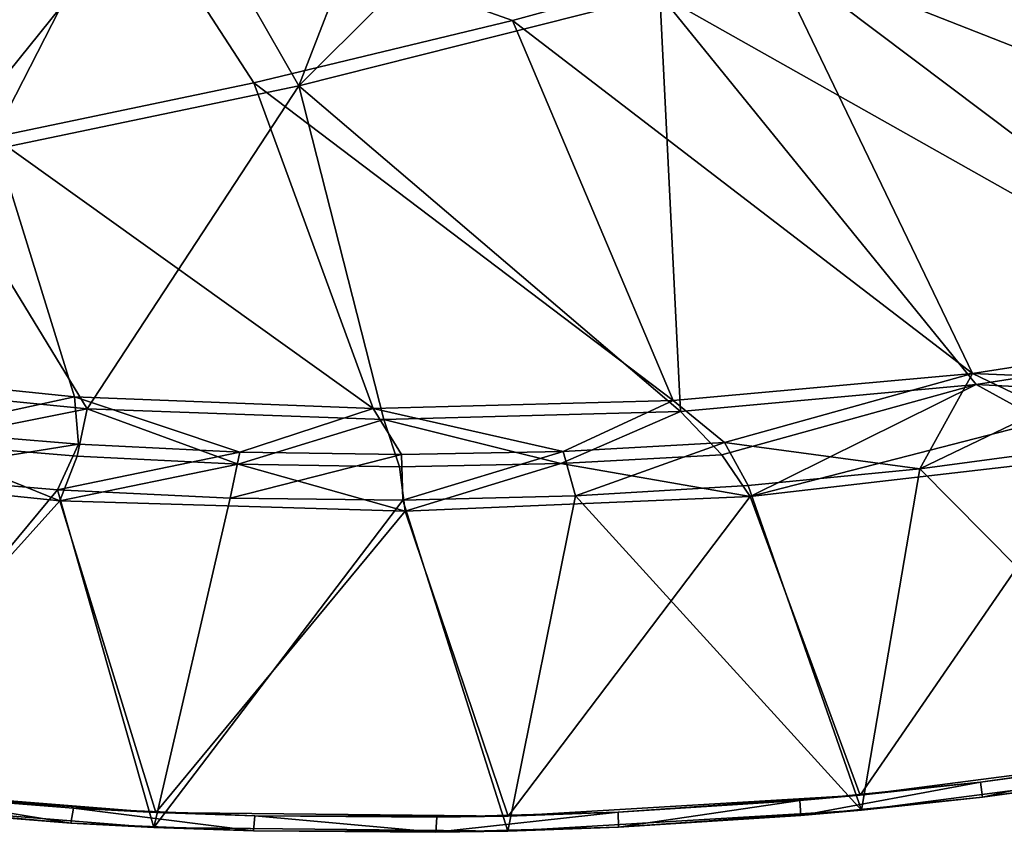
# Model space of a CAD drawing. Header units: metres. Extents: x 0 to 1651, y -1070 to 0.
# Tile 13 of 112: x 560 to 757, y -1070 to -908. Entities that reach past the tile are written whole.
import ezdxf

# ---------------------------------------------------------------- set-up
doc = ezdxf.new("R2010")
doc.units = ezdxf.units.M

msp = doc.modelspace()

# ---------------------------------------------------------------- linework, layer by layer
at = {"layer": 'None'}
for points in [[(687.702698, -902.677124, -63), (615.638672, -920.923889, -63), (682.642212, -854.043579, -406)], [(615.638672, -920.923889, -63), (636.776367, -866.25531, -406), (682.642212, -854.043579, -406)], [(636.776367, -866.25531, -406), (615.638672, -920.923889, -63), (590.582947, -877.16272, -406)], [(590.582947, -877.16272, -406), (543.202576, -935.981506, -63), (530.069397, -889.384277, -406)], [(615.638672, -920.923889, -63), (543.202576, -935.981506, -63), (590.582947, -877.16272, -406)], [(760.212036, -878.177368, -60), (709.468689, -893.793701, -60), (867.978882, -956.014832, -60)], [(517.490356, -892.671936, -377.175201), (554.688477, -931.153809, -60), (580.733521, -880.355408, -377.175201)], [(554.688477, -931.153809, -60), (606.657959, -920.294556, -60), (580.733521, -880.355408, -377.175201)], [(580.733521, -880.355408, -377.175201), (606.657959, -920.294556, -60), (658.267761, -907.837219, -60)], [(658.267761, -907.837219, -60), (709.468689, -893.793701, -60), (580.733521, -880.355408, -377.175201)], [(687.702698, -902.677124, -63), (759.171509, -881.255981, -63), (809.482178, -971.373596, -63)], [(709.468689, -893.793701, -60), (658.267761, -907.837219, -60), (750.167175, -978.336487, -60)], [(709.468689, -893.793701, -60), (809.494446, -969.064758, -60), (867.978882, -956.014832, -60)], [(809.494446, -969.064758, -60), (709.468689, -893.793701, -60), (750.167175, -978.336487, -60)], [(615.638672, -920.923889, -63), (687.702698, -902.677124, -63), (691.852539, -985.91217, -63)], [(691.852539, -985.91217, -63), (687.702698, -902.677124, -63), (750.898499, -980.512817, -63)], [(687.702698, -902.677124, -63), (809.482178, -971.373596, -63), (750.898499, -980.512817, -63)], [(658.267761, -907.837219, -60), (606.657959, -920.294556, -60), (690.365417, -983.760315, -60)], [(750.167175, -978.336487, -60), (658.267761, -907.837219, -60), (690.365417, -983.760315, -60)], [(543.202576, -935.981506, -63), (615.638672, -920.923889, -63), (573.328857, -985.418701, -63)], [(606.657959, -920.294556, -60), (554.688477, -931.153809, -60), (630.46344, -985.314392, -60)], [(615.638672, -920.923889, -63), (632.582886, -987.549683, -63), (573.328857, -985.418701, -63)], [(690.365417, -983.760315, -60), (606.657959, -920.294556, -60), (630.46344, -985.314392, -60)], [(632.582886, -987.549683, -63), (615.638672, -920.923889, -63), (691.852539, -985.91217, -63)], [(554.688477, -931.153809, -60), (511.839081, -976.966003, -60), (570.833679, -983.025208, -60)], [(630.46344, -985.314392, -60), (554.688477, -931.153809, -60), (570.833679, -983.025208, -60)], [(543.202576, -935.981506, -63), (573.328857, -985.418701, -63), (514.329956, -979.527832, -63)], [(809.494446, -969.064758, -60), (750.167175, -978.336487, -60), (796.614685, -980.250916, -29.795856)], [(750.898499, -980.512817, -63), (809.482178, -971.373596, -63), (796.01178, -982.831787, -32.145981)], [(570.833679, -983.025208, -60), (511.839081, -976.966003, -60), (539.495056, -989.782227, -29.718754)], [(750.167175, -978.336487, -60), (690.365417, -983.760315, -60), (700.601379, -992.144958, -29.766943)], [(739.665466, -997.369873), (750.167175, -978.336487, -60), (700.601379, -992.144958, -29.766943)], [(750.167175, -978.336487, -60), (739.665466, -997.369873), (764.753906, -985.31842, -29.786219)], [(796.614685, -980.250916, -29.795856), (750.167175, -978.336487, -60), (764.753906, -985.31842, -29.786219)], [(539.263672, -992.156433, -32.133137), (514.329956, -979.527832, -63), (573.328857, -985.418701, -63)], [(691.852539, -985.91217, -63), (750.898499, -980.512817, -63), (700.12915, -994.608032, -32.139267)], [(700.12915, -994.608032, -32.139267), (750.898499, -980.512817, -63), (705.734619, -1002.91449, -3)], [(705.734619, -1002.91449, -3), (750.898499, -980.512817, -63), (764.194214, -987.857178, -32.143085)], [(750.898499, -980.512817, -63), (796.01178, -982.831787, -32.145981), (764.194214, -987.857178, -32.143085)], [(571.645508, -992.47699, -29.728392), (570.833679, -983.025208, -60), (539.495056, -989.782227, -29.718754)], [(630.46344, -985.314392, -60), (570.833679, -983.025208, -60), (603.869812, -994.06189, -29.738029)], [(570.833679, -983.025208, -60), (571.645508, -992.47699, -29.728392), (603.869812, -994.06189, -29.738029)], [(690.365417, -983.760315, -60), (630.46344, -985.314392, -60), (668.386169, -993.895752, -29.757305)], [(700.601379, -992.144958, -29.766943), (690.365417, -983.760315, -60), (668.386169, -993.895752, -29.757305)], [(573.328857, -985.418701, -63), (571.365784, -994.85614, -32.134457), (539.263672, -992.156433, -32.133137)], [(603.539795, -996.452515, -32.135738), (571.365784, -994.85614, -32.134457), (573.328857, -985.418701, -63)], [(632.582886, -987.549683, -63), (603.539795, -996.452515, -32.135738), (573.328857, -985.418701, -63)], [(630.46344, -985.314392, -60), (603.869812, -994.06189, -29.738029), (636.129517, -994.535034, -29.747667)], [(668.386169, -993.895752, -29.757305), (630.46344, -985.314392, -60), (636.129517, -994.535034, -29.747667)], [(632.582886, -987.549683, -63), (691.852539, -985.91217, -63), (667.959106, -996.328552, -32.138042)], [(691.852539, -985.91217, -63), (700.12915, -994.608032, -32.139267), (667.959106, -996.328552, -32.138042)], [(764.753906, -985.31842, -29.786219), (739.665466, -997.369873), (773.860962, -992.790894)], [(635.749756, -996.943726, -32.136932), (603.539795, -996.452515, -32.135738), (632.582886, -987.549683, -63)], [(667.959106, -996.328552, -32.138042), (635.749756, -996.943726, -32.136932), (632.582886, -987.549683, -63)], [(774.243713, -995.007019, -3), (705.734619, -1002.91449, -3), (764.194214, -987.857178, -32.143085)], [(533.0625, -998.609314), (571.645508, -992.47699, -29.728392), (539.495056, -989.782227, -29.718754)], [(539.263672, -992.156433, -32.133137), (567.899963, -1003.767029, -3), (499.298248, -996.707825, -3)], [(571.645508, -992.47699, -29.728392), (533.0625, -998.609314), (567.439331, -1001.531433)], [(571.365784, -994.85614, -32.134457), (567.899963, -1003.767029, -3), (539.263672, -992.156433, -32.133137)], [(603.869812, -994.06189, -29.738029), (571.645508, -992.47699, -29.728392), (567.439331, -1001.531433)], [(670.888489, -1002.789429), (700.601379, -992.144958, -29.766943), (668.386169, -993.895752, -29.757305)], [(670.888489, -1002.789429), (705.326172, -1000.704163), (700.601379, -992.144958, -29.766943)], [(705.326172, -1000.704163), (739.665466, -997.369873), (700.601379, -992.144958, -29.766943)], [(739.665466, -997.369873), (798.080994, -1056.437134), (773.860962, -992.790894)], [(603.869812, -994.06189, -29.738029), (567.439331, -1001.531433), (601.899536, -1003.203308)], [(603.539795, -996.452515, -32.135738), (567.899963, -1003.767029, -3), (571.365784, -994.85614, -32.134457)], [(636.129517, -994.535034, -29.747667), (603.869812, -994.06189, -29.738029), (601.899536, -1003.203308)], [(601.899536, -1003.203308), (636.397766, -1003.622803), (636.129517, -994.535034, -29.747667)], [(636.397766, -1003.622803), (668.386169, -993.895752, -29.757305), (636.129517, -994.535034, -29.747667)], [(636.397766, -1003.622803), (670.888489, -1002.789429), (668.386169, -993.895752, -29.757305)], [(667.959106, -996.328552, -32.138042), (700.12915, -994.608032, -32.139267), (705.734619, -1002.91449, -3)], [(567.899963, -1003.767029, -3), (516.930786, -1060.417847, -3), (499.298248, -996.707825, -3)], [(636.832703, -1005.8396, -3), (567.899963, -1003.767029, -3), (603.539795, -996.452515, -32.135738)], [(635.749756, -996.943726, -32.136932), (636.832703, -1005.8396, -3), (603.539795, -996.452515, -32.135738)], [(636.832703, -1005.8396, -3), (635.749756, -996.943726, -32.136932), (667.959106, -996.328552, -32.138042)], [(705.734619, -1002.91449, -3), (636.832703, -1005.8396, -3), (667.959106, -996.328552, -32.138042)], [(774.243713, -995.007019, -3), (727.69165, -1062.519775, -3), (705.734619, -1002.91449, -3)], [(797.480347, -1053.495605, -3), (727.69165, -1062.519775, -3), (774.243713, -995.007019, -3)], [(533.0625, -998.609314), (516.18396, -1063.351929), (567.439331, -1001.531433)], [(705.326172, -1000.704163), (727.957031, -1065.508057), (739.665466, -997.369873)], [(727.957031, -1065.508057), (798.080994, -1056.437134), (739.665466, -997.369873)], [(727.957031, -1065.508057), (705.326172, -1000.704163), (670.888489, -1002.789429)], [(516.18396, -1063.351929), (586.668274, -1068.973755), (567.439331, -1001.531433)], [(567.439331, -1001.531433), (586.668274, -1068.973755), (601.899536, -1003.203308)], [(657.372864, -1069.693604), (670.888489, -1002.789429), (636.397766, -1003.622803)], [(657.372864, -1069.693604), (727.957031, -1065.508057), (670.888489, -1002.789429)], [(587.079529, -1065.989136, -3), (516.930786, -1060.417847, -3), (567.899963, -1003.767029, -3)], [(636.832703, -1005.8396, -3), (587.079529, -1065.989136, -3), (567.899963, -1003.767029, -3)], [(586.668274, -1068.973755), (636.397766, -1003.622803), (601.899536, -1003.203308)], [(586.668274, -1068.973755), (657.372864, -1069.693604), (636.397766, -1003.622803)], [(705.734619, -1002.91449, -3), (657.44574, -1066.690918, -3), (636.832703, -1005.8396, -3)], [(727.69165, -1062.519775, -3), (657.44574, -1066.690918, -3), (705.734619, -1002.91449, -3)], [(657.44574, -1066.690918, -3), (587.079529, -1065.989136, -3), (636.832703, -1005.8396, -3)], [(797.480347, -1053.495605, -3), (751.750061, -1059.963379, -45), (727.69165, -1062.519775, -3)], [(797.480347, -1053.495605, -3), (787.706482, -1055.056519, -45), (751.750061, -1059.963379, -45)], [(751.750061, -1059.963379, -45), (787.706482, -1055.056519, -45), (752.131165, -1062.939209, -45)], [(752.131165, -1062.939209, -45), (787.706482, -1055.056519, -45), (788.260315, -1058.00647, -45)], [(798.080994, -1056.437134), (727.957031, -1065.508057), (752.131165, -1062.939209, -45)], [(788.260315, -1058.00647, -45), (798.080994, -1056.437134), (752.131165, -1062.939209, -45)], [(587.079529, -1065.989136, -3), (534.429138, -1062.266113, -45), (516.930786, -1060.417847, -3)], [(751.750061, -1059.963379, -45), (715.641357, -1063.582886, -45), (727.69165, -1062.519775, -3)], [(715.641357, -1063.582886, -45), (751.750061, -1059.963379, -45), (715.848694, -1066.575928, -45)], [(715.848694, -1066.575928, -45), (751.750061, -1059.963379, -45), (752.131165, -1062.939209, -45)], [(586.668274, -1068.973755), (516.18396, -1063.351929), (570.116211, -1068.095337, -45)], [(570.116211, -1068.095337, -45), (516.18396, -1063.351929), (533.765808, -1065.21582, -45)], [(533.765808, -1065.21582, -45), (534.429138, -1062.266113, -45), (570.116211, -1068.095337, -45)], [(587.079529, -1065.989136, -3), (570.606445, -1065.119629, -45), (534.429138, -1062.266113, -45)], [(534.429138, -1062.266113, -45), (570.606445, -1065.119629, -45), (570.116211, -1068.095337, -45)], [(727.69165, -1062.519775, -3), (679.426331, -1065.9104, -45), (657.44574, -1066.690918, -3)], [(727.69165, -1062.519775, -3), (715.641357, -1063.582886, -45), (679.426331, -1065.9104, -45)], [(679.426331, -1065.9104, -45), (715.641357, -1063.582886, -45), (679.459351, -1068.912109, -45)], [(679.459351, -1068.912109, -45), (715.641357, -1063.582886, -45), (715.848694, -1066.575928, -45)], [(752.131165, -1062.939209, -45), (727.957031, -1065.508057), (715.848694, -1066.575928, -45)], [(570.116211, -1068.095337, -45), (570.606445, -1065.119629, -45), (606.546387, -1069.672241, -45)], [(606.86261, -1066.679321, -45), (570.606445, -1065.119629, -45), (587.079529, -1065.989136, -3)], [(570.606445, -1065.119629, -45), (606.86261, -1066.679321, -45), (606.546387, -1069.672241, -45)], [(727.957031, -1065.508057), (657.372864, -1069.693604), (679.459351, -1068.912109, -45)], [(727.957031, -1065.508057), (679.459351, -1068.912109, -45), (715.848694, -1066.575928, -45)], [(657.44574, -1066.690918, -3), (606.86261, -1066.679321, -45), (587.079529, -1065.989136, -3)], [(606.546387, -1069.672241, -45), (606.86261, -1066.679321, -45), (643.009644, -1069.94458, -45)], [(657.44574, -1066.690918, -3), (643.151367, -1066.942993, -45), (606.86261, -1066.679321, -45)], [(606.86261, -1066.679321, -45), (643.151367, -1066.942993, -45), (643.009644, -1069.94458, -45)], [(643.009644, -1069.94458, -45), (643.151367, -1066.942993, -45), (679.426331, -1065.9104, -45)], [(643.009644, -1069.94458, -45), (679.426331, -1065.9104, -45), (679.459351, -1068.912109, -45)], [(679.426331, -1065.9104, -45), (643.151367, -1066.942993, -45), (657.44574, -1066.690918, -3)], [(606.546387, -1069.672241, -45), (586.668274, -1068.973755), (570.116211, -1068.095337, -45)], [(657.372864, -1069.693604), (586.668274, -1068.973755), (606.546387, -1069.672241, -45)], [(657.372864, -1069.693604), (643.009644, -1069.94458, -45), (679.459351, -1068.912109, -45)], [(643.009644, -1069.94458, -45), (657.372864, -1069.693604), (606.546387, -1069.672241, -45)]]:
    msp.add_3dface(points, dxfattribs=at)

doc.saveas('drawing.dxf')
